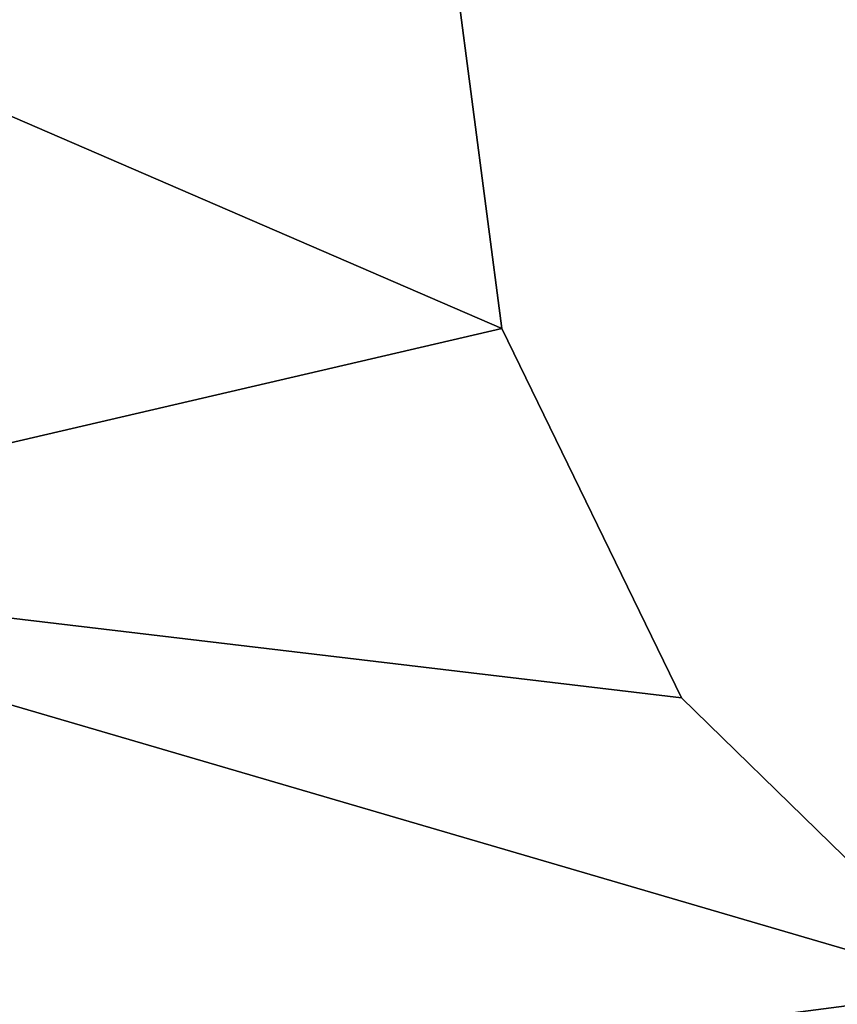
# Model space of a CAD drawing. Extents: x -5 to 2276, y 0 to 2500.
# Tile 9 of 106: x 770.65 to 774.61, y 401.11 to 405.88. Entities that reach past the tile are written whole.
import ezdxf

# ---------------------------------------------------------------- set-up
doc = ezdxf.new("R2010")
doc.units = 0
doc.header["$LTSCALE"] = 25.4
doc.layers.get('0').update_dxf_attribs({"linetype": 'CONTINUOUS'})
for name, color, linetype in [('IFCBUILDING', 32, 'CONTINUOUS'), ('IFCBUILDINGSTOREY', 34, 'CONTINUOUS'), ('IFCSITE', 32, 'CONTINUOUS'), ('IFCSLAB', 22, 'CONTINUOUS'), ('IFCWALL', 190, 'CONTINUOUS')]:
    doc.layers.add(name, color=color, linetype=linetype)

# ---------------------------------------------------------------- blocks, each defined once
blk = doc.blocks.new('GRUPUJ_1')
at = {"layer": 'IFCWALL'}
mesh = blk.add_polyface(dxfattribs=at)
corners = [(0, 0, 2300), (25, 25, 2300), (0, 2276.05, 2300), (175, 0, 2300), (25, 2251.05, 2300), (175, 25, 2300), (2500, 2151.05, 2300), (2475, 2251.05, 2300), (2475, 2151.05, 2300), (2500, 2276.05, 2300), (1245.07, 2251.05, 2300)]
mesh.append_faces([[corners[k] for k in face] for face in [(1, 3, 5), (6, 7, 8)]], dxfattribs={"vtx0": -1})
mesh.append_faces([[corners[k] for k in face] for face in [(0, 1, 2), (9, 7, 6)]], dxfattribs={"vtx0": -1, "vtx1": -1})
mesh.append_faces([[corners[k] for k in face] for face in [(1, 0, 3), (2, 1, 4), (4, 9, 2), (9, 4, 10), (9, 10, 7)]], dxfattribs={"vtx0": -1, "vtx2": -1})
mesh = blk.add_polyface(dxfattribs=at)
corners = [(2500, 0, 800), (175, 25, 800), (175, 0, 800), (2475, 25, 800), (2475, 2151.05, 800), (2500, 2151.05, 800)]
mesh.append_faces([[corners[k] for k in face] for face in [(0, 1, 2), (4, 0, 5)]], dxfattribs={"vtx0": -1})
mesh.append_faces([[corners[k] for k in face] for face in [(1, 0, 3), (3, 0, 4)]], dxfattribs={"vtx0": -1, "vtx1": -1})
blk = doc.blocks.new('GRUPUJ_7')
at = {"layer": 'IFCWALL'}
mesh = blk.add_polyface(dxfattribs=at)
corners = [(0, 0, 1500), (125, 100, 1500), (125, 2151.05, 1500), (150, 0, 1500), (150, 100, 1500), (2450, 2126.05, 1500), (2375, 2151.05, 1500), (2375, 2126.05, 1500), (0, 2226.05, 1500), (1220.07, 2226.05, 1500), (1220.07, 2151.05, 1500), (2450, 2226.05, 1500)]
mesh.append_faces([[corners[k] for k in face] for face in [(1, 3, 4), (5, 6, 7)]], dxfattribs={"vtx0": -1})
mesh.append_faces([[corners[k] for k in face] for face in [(8, 2, 9), (9, 6, 11), (11, 6, 5)]], dxfattribs={"vtx0": -1, "vtx1": -1})
mesh.append_faces([[corners[k] for k in face] for face in [(0, 1, 2), (1, 0, 3), (2, 8, 0), (9, 2, 10), (9, 10, 6)]], dxfattribs={"vtx0": -1, "vtx2": -1})
mesh = blk.add_polyface(dxfattribs=at)
corners = [(2450, 0), (150, 100), (150, 0), (2375, 100), (2375, 2126.05), (2450, 2126.05)]
mesh.append_faces([[corners[k] for k in face] for face in [(0, 1, 2), (4, 0, 5)]], dxfattribs={"vtx0": -1})
mesh.append_faces([[corners[k] for k in face] for face in [(1, 0, 3), (3, 0, 4)]], dxfattribs={"vtx0": -1, "vtx1": -1})
blk = doc.blocks.new('GRUPUJ_9')
at = {"layer": 'IFCWALL'}
mesh = blk.add_polyface(dxfattribs=at)
corners = [(0, 2051.05, 1500), (25, 2026.05, 1500), (1095.07, 2051.05, 1500), (0, 0, 1500), (25, 0, 1500), (2250, 2026.05, 1500), (2250, 2051.05, 1500)]
mesh.append_faces([[corners[k] for k in face] for face in [(1, 3, 4), (2, 5, 6)]], dxfattribs={"vtx0": -1})
mesh.append_faces([[corners[k] for k in face] for face in [(0, 1, 2)]], dxfattribs={"vtx0": -1, "vtx1": -1})
mesh.append_faces([[corners[k] for k in face] for face in [(1, 0, 3), (2, 1, 5)]], dxfattribs={"vtx0": -1, "vtx2": -1})
mesh = blk.add_polyface(dxfattribs=at)
corners = [(2250, 0), (25, 25), (25, 0), (2225, 25), (2225, 2026.05), (2250, 2026.05)]
mesh.append_faces([[corners[k] for k in face] for face in [(0, 1, 2), (4, 0, 5)]], dxfattribs={"vtx0": -1})
mesh.append_faces([[corners[k] for k in face] for face in [(1, 0, 3), (3, 0, 4)]], dxfattribs={"vtx0": -1, "vtx1": -1})
blk = doc.blocks.new('_CIANY')
at = {"layer": 'IFCWALL'}
for name, p in [('GRUPUJ_1', (0, 0)), ('GRUPUJ_7', (25, 25, 800)), ('GRUPUJ_9', (150, 125, 800))]:
    blk.add_blockref(name, p, dxfattribs=at)
mesh = blk.add_polyface(dxfattribs=at)
corners = [(0, 2276.05), (175, 2151.05), (175, 891.05), (1245.07, 2276.05), (175, 1251.05), (875, 2151.05), (1245.07, 2151.05), (1295.07, 2276.05), (1295.07, 2151.05), (2195.07, 2276.05), (1575, 2151.05), (2195.07, 2151.05), (2245.07, 2276.05), (2245.07, 2151.05), (2500, 2276.05), (2375, 2151.05), (2375, 651.05), (2375, 150), (0, 0), (175, 150), (2500, 0)]
mesh.append_faces([[corners[k] for k in face] for face in [(2, 1, 4)]], dxfattribs={"vtx0": -1})
mesh.append_faces([[corners[k] for k in face] for face in [(1, 3, 5), (5, 3, 6), (6, 7, 8), (8, 9, 10), (10, 9, 11), (11, 12, 13), (13, 14, 15), (15, 14, 16), (16, 14, 17), (18, 19, 20), (19, 0, 2), (20, 17, 14)]], dxfattribs={"vtx0": -1, "vtx1": -1})
mesh.append_faces([[corners[k] for k in face] for face in [(0, 1, 2)]], dxfattribs={"vtx0": -1, "vtx1": -1, "vtx2": -1})
mesh.append_faces([[corners[k] for k in face] for face in [(1, 0, 3), (6, 3, 7), (8, 7, 9), (11, 9, 12), (13, 12, 14), (19, 18, 0), (20, 19, 17)]], dxfattribs={"vtx0": -1, "vtx2": -1})
blk = doc.blocks.new('POD_OGA')
at = {"layer": 'IFCSLAB'}
mesh = blk.add_polyface(dxfattribs=at)
corners = [(1400, 2001.05), (1120.07, 1996.05), (1120.07, 2001.05), (0, 2001.05), (1400, 1101.05), (0, 1101.05), (1070.07, 1996.05), (1070.07, 2001.05)]
mesh.append_faces([[corners[k] for k in face] for face in [(0, 1, 2), (3, 4, 5), (6, 3, 7)]], dxfattribs={"vtx0": -1})
mesh.append_faces([[corners[k] for k in face] for face in [(4, 1, 0)]], dxfattribs={"vtx0": -1, "vtx1": -1})
mesh.append_faces([[corners[k] for k in face] for face in [(4, 3, 6)]], dxfattribs={"vtx0": -1, "vtx1": -1, "vtx2": -1})
mesh.append_faces([[corners[k] for k in face] for face in [(4, 6, 1)]], dxfattribs={"vtx0": -1, "vtx2": -1})
blk = doc.blocks.new('700-_MINIMALNA_D')
for p, q in [((157.479, 659.97), (157.479, 659.97, 2)), ((157.479, 659.97), (157.479, 659.97, 2)), ((151.492, 657.057), (151.492, 657.057, 2)), ((151.492, 657.057), (151.492, 657.057, 2))]:
    blk.add_line(p, q)
for points in [[(190.582, 574.796, 0), (191.762, 601.052, 0), (190.582, 627.211, 0), (188.96, 637.389, 0), (186.452, 645.699, 0), (182.949, 652.275, 0), (178.339, 657.057, 0), (172.402, 659.97, 0), (164.916, 660.941, 0), (157.479, 659.97, 0), (151.492, 657.057, 0), (146.784, 652.226, 0), (143.183, 645.502, 0), (140.7, 637.045, 0), (139.151, 626.621, 0), (138.069, 600.856, 0), (139.003, 575.189, 0)], [(190.582, 574.796, 2), (191.762, 601.052, 2), (190.582, 627.211, 2), (188.96, 637.389, 2), (186.452, 645.699, 2), (182.949, 652.275, 2), (178.339, 657.057, 2), (172.402, 659.97, 2), (164.916, 660.941, 2), (157.479, 659.97, 2), (151.492, 657.057, 2), (146.784, 652.226, 2), (143.183, 645.502, 2), (140.7, 637.045, 2), (139.151, 626.621, 2), (138.069, 600.856, 2), (139.003, 575.189, 2)], [(190.582, 574.796, 0), (191.762, 601.052, 0), (190.582, 627.211, 0), (188.96, 637.389, 0), (186.452, 645.699, 0), (182.949, 652.275, 0), (178.339, 657.057, 0), (172.402, 659.97, 0), (164.916, 660.941, 0), (157.479, 659.97, 0), (151.492, 657.057, 0), (146.784, 652.226, 0), (143.183, 645.502, 0), (140.7, 637.045, 0), (139.151, 626.621, 0), (138.069, 600.856, 0), (139.003, 575.189, 0)], [(190.582, 574.796, 2), (191.762, 601.052, 2), (190.582, 627.211, 2), (188.96, 637.389, 2), (186.452, 645.699, 2), (182.949, 652.275, 2), (178.339, 657.057, 2), (172.402, 659.97, 2), (164.916, 660.941, 2), (157.479, 659.97, 2), (151.492, 657.057, 2), (146.784, 652.226, 2), (143.183, 645.502, 2), (140.7, 637.045, 2), (139.151, 626.621, 2), (138.069, 600.856, 2), (139.003, 575.189, 2)], [(190.582, 574.796, 0), (191.762, 601.052, 0), (190.582, 627.211, 0), (188.96, 637.389, 0), (186.452, 645.699, 0), (182.949, 652.275, 0), (178.339, 657.057, 0), (172.402, 659.97, 0), (164.916, 660.941, 0), (157.479, 659.97, 0), (151.492, 657.057, 0), (146.784, 652.226, 0), (143.183, 645.502, 0), (140.7, 637.045, 0), (139.151, 626.621, 0), (138.069, 600.856, 0), (139.003, 575.189, 0)], [(190.582, 574.796, 2), (191.762, 601.052, 2), (190.582, 627.211, 2), (188.96, 637.389, 2), (186.452, 645.699, 2), (182.949, 652.275, 2), (178.339, 657.057, 2), (172.402, 659.97, 2), (164.916, 660.941, 2), (157.479, 659.97, 2), (151.492, 657.057, 2), (146.784, 652.226, 2), (143.183, 645.502, 2), (140.7, 637.045, 2), (139.151, 626.621, 2), (138.069, 600.856, 2), (139.003, 575.189, 2)], [(190.582, 574.796, 0), (191.762, 601.052, 0), (190.582, 627.211, 0), (188.96, 637.389, 0), (186.452, 645.699, 0), (182.949, 652.275, 0), (178.339, 657.057, 0), (172.402, 659.97, 0), (164.916, 660.941, 0), (157.479, 659.97, 0), (151.492, 657.057, 0), (146.784, 652.226, 0), (143.183, 645.502, 0), (140.7, 637.045, 0), (139.151, 626.621, 0), (138.069, 600.856, 0), (139.003, 575.189, 0)], [(190.582, 574.796, 2), (191.762, 601.052, 2), (190.582, 627.211, 2), (188.96, 637.389, 2), (186.452, 645.699, 2), (182.949, 652.275, 2), (178.339, 657.057, 2), (172.402, 659.97, 2), (164.916, 660.941, 2), (157.479, 659.97, 2), (151.492, 657.057, 2), (146.784, 652.226, 2), (143.183, 645.502, 2), (140.7, 637.045, 2), (139.151, 626.621, 2), (138.069, 600.856, 2), (139.003, 575.189, 2)], [(190.582, 574.796, 0), (191.762, 601.052, 0), (190.582, 627.211, 0), (188.96, 637.389, 0), (186.452, 645.699, 0), (182.949, 652.275, 0), (178.339, 657.057, 0), (172.402, 659.97, 0), (164.916, 660.941, 0), (157.479, 659.97, 0), (151.492, 657.057, 0), (146.784, 652.226, 0), (143.183, 645.502, 0), (140.7, 637.045, 0), (139.151, 626.621, 0), (138.069, 600.856, 0), (139.003, 575.189, 0)], [(190.582, 574.796, 2), (191.762, 601.052, 2), (190.582, 627.211, 2), (188.96, 637.389, 2), (186.452, 645.699, 2), (182.949, 652.275, 2), (178.339, 657.057, 2), (172.402, 659.97, 2), (164.916, 660.941, 2), (157.479, 659.97, 2), (151.492, 657.057, 2), (146.784, 652.226, 2), (143.183, 645.502, 2), (140.7, 637.045, 2), (139.151, 626.621, 2), (138.069, 600.856, 2), (139.003, 575.189, 2)], [(190.582, 574.796, 0), (191.762, 601.052, 0), (190.582, 627.211, 0), (188.96, 637.389, 0), (186.452, 645.699, 0), (182.949, 652.275, 0), (178.339, 657.057, 0), (172.402, 659.97, 0), (164.916, 660.941, 0), (157.479, 659.97, 0), (151.492, 657.057, 0), (146.784, 652.226, 0), (143.183, 645.502, 0), (140.7, 637.045, 0), (139.151, 626.621, 0), (138.069, 600.856, 0), (139.003, 575.189, 0)], [(190.582, 574.796, 2), (191.762, 601.052, 2), (190.582, 627.211, 2), (188.96, 637.389, 2), (186.452, 645.699, 2), (182.949, 652.275, 2), (178.339, 657.057, 2), (172.402, 659.97, 2), (164.916, 660.941, 2), (157.479, 659.97, 2), (151.492, 657.057, 2), (146.784, 652.226, 2), (143.183, 645.502, 2), (140.7, 637.045, 2), (139.151, 626.621, 2), (138.069, 600.856, 2), (139.003, 575.189, 2)], [(190.582, 574.796, 0), (191.762, 601.052, 0), (190.582, 627.211, 0), (188.96, 637.389, 0), (186.452, 645.699, 0), (182.949, 652.275, 0), (178.339, 657.057, 0), (172.402, 659.97, 0), (164.916, 660.941, 0), (157.479, 659.97, 0), (151.492, 657.057, 0), (146.784, 652.226, 0), (143.183, 645.502, 0), (140.7, 637.045, 0), (139.151, 626.621, 0), (138.069, 600.856, 0), (139.003, 575.189, 0)], [(190.582, 574.796, 2), (191.762, 601.052, 2), (190.582, 627.211, 2), (188.96, 637.389, 2), (186.452, 645.699, 2), (182.949, 652.275, 2), (178.339, 657.057, 2), (172.402, 659.97, 2), (164.916, 660.941, 2), (157.479, 659.97, 2), (151.492, 657.057, 2), (146.784, 652.226, 2), (143.183, 645.502, 2), (140.7, 637.045, 2), (139.151, 626.621, 2), (138.069, 600.856, 2), (139.003, 575.189, 2)], [(190.582, 574.796, 0), (191.762, 601.052, 0), (190.582, 627.211, 0), (188.96, 637.389, 0), (186.452, 645.699, 0), (182.949, 652.275, 0), (178.339, 657.057, 0), (172.402, 659.97, 0), (164.916, 660.941, 0), (157.479, 659.97, 0), (151.492, 657.057, 0), (146.784, 652.226, 0), (143.183, 645.502, 0), (140.7, 637.045, 0), (139.151, 626.621, 0), (138.069, 600.856, 0), (139.003, 575.189, 0)], [(190.582, 574.796, 2), (191.762, 601.052, 2), (190.582, 627.211, 2), (188.96, 637.389, 2), (186.452, 645.699, 2), (182.949, 652.275, 2), (178.339, 657.057, 2), (172.402, 659.97, 2), (164.916, 660.941, 2), (157.479, 659.97, 2), (151.492, 657.057, 2), (146.784, 652.226, 2), (143.183, 645.502, 2), (140.7, 637.045, 2), (139.151, 626.621, 2), (138.069, 600.856, 2), (139.003, 575.189, 2)], [(190.582, 574.796, 0), (191.762, 601.052, 0), (190.582, 627.211, 0), (188.96, 637.389, 0), (186.452, 645.699, 0), (182.949, 652.275, 0), (178.339, 657.057, 0), (172.402, 659.97, 0), (164.916, 660.941, 0), (157.479, 659.97, 0), (151.492, 657.057, 0), (146.784, 652.226, 0), (143.183, 645.502, 0), (140.7, 637.045, 0), (139.151, 626.621, 0), (138.069, 600.856, 0), (139.003, 575.189, 0)], [(190.582, 574.796, 2), (191.762, 601.052, 2), (190.582, 627.211, 2), (188.96, 637.389, 2), (186.452, 645.699, 2), (182.949, 652.275, 2), (178.339, 657.057, 2), (172.402, 659.97, 2), (164.916, 660.941, 2), (157.479, 659.97, 2), (151.492, 657.057, 2), (146.784, 652.226, 2), (143.183, 645.502, 2), (140.7, 637.045, 2), (139.151, 626.621, 2), (138.069, 600.856, 2), (139.003, 575.189, 2)], [(190.582, 574.796, 0), (191.762, 601.052, 0), (190.582, 627.211, 0), (188.96, 637.389, 0), (186.452, 645.699, 0), (182.949, 652.275, 0), (178.339, 657.057, 0), (172.402, 659.97, 0), (164.916, 660.941, 0), (157.479, 659.97, 0), (151.492, 657.057, 0), (146.784, 652.226, 0), (143.183, 645.502, 0), (140.7, 637.045, 0), (139.151, 626.621, 0), (138.069, 600.856, 0), (139.003, 575.189, 0)], [(190.582, 574.796, 2), (191.762, 601.052, 2), (190.582, 627.211, 2), (188.96, 637.389, 2), (186.452, 645.699, 2), (182.949, 652.275, 2), (178.339, 657.057, 2), (172.402, 659.97, 2), (164.916, 660.941, 2), (157.479, 659.97, 2), (151.492, 657.057, 2), (146.784, 652.226, 2), (143.183, 645.502, 2), (140.7, 637.045, 2), (139.151, 626.621, 2), (138.069, 600.856, 2), (139.003, 575.189, 2)], [(190.582, 574.796, 0), (191.762, 601.052, 0), (190.582, 627.211, 0), (188.96, 637.389, 0), (186.452, 645.699, 0), (182.949, 652.275, 0), (178.339, 657.057, 0), (172.402, 659.97, 0), (164.916, 660.941, 0), (157.479, 659.97, 0), (151.492, 657.057, 0), (146.784, 652.226, 0), (143.183, 645.502, 0), (140.7, 637.045, 0), (139.151, 626.621, 0), (138.069, 600.856, 0), (139.003, 575.189, 0)], [(190.582, 574.796, 2), (191.762, 601.052, 2), (190.582, 627.211, 2), (188.96, 637.389, 2), (186.452, 645.699, 2), (182.949, 652.275, 2), (178.339, 657.057, 2), (172.402, 659.97, 2), (164.916, 660.941, 2), (157.479, 659.97, 2), (151.492, 657.057, 2), (146.784, 652.226, 2), (143.183, 645.502, 2), (140.7, 637.045, 2), (139.151, 626.621, 2), (138.069, 600.856, 2), (139.003, 575.189, 2)], [(190.582, 574.796, 0), (191.762, 601.052, 0), (190.582, 627.211, 0), (188.96, 637.389, 0), (186.452, 645.699, 0), (182.949, 652.275, 0), (178.339, 657.057, 0), (172.402, 659.97, 0), (164.916, 660.941, 0), (157.479, 659.97, 0), (151.492, 657.057, 0), (146.784, 652.226, 0), (143.183, 645.502, 0), (140.7, 637.045, 0), (139.151, 626.621, 0), (138.069, 600.856, 0), (139.003, 575.189, 0)], [(190.582, 574.796, 2), (191.762, 601.052, 2), (190.582, 627.211, 2), (188.96, 637.389, 2), (186.452, 645.699, 2), (182.949, 652.275, 2), (178.339, 657.057, 2), (172.402, 659.97, 2), (164.916, 660.941, 2), (157.479, 659.97, 2), (151.492, 657.057, 2), (146.784, 652.226, 2), (143.183, 645.502, 2), (140.7, 637.045, 2), (139.151, 626.621, 2), (138.069, 600.856, 2), (139.003, 575.189, 2)], [(190.582, 574.796, 0), (191.762, 601.052, 0), (190.582, 627.211, 0), (188.96, 637.389, 0), (186.452, 645.699, 0), (182.949, 652.275, 0), (178.339, 657.057, 0), (172.402, 659.97, 0), (164.916, 660.941, 0), (157.479, 659.97, 0), (151.492, 657.057, 0), (146.784, 652.226, 0), (143.183, 645.502, 0), (140.7, 637.045, 0), (139.151, 626.621, 0), (138.069, 600.856, 0), (139.003, 575.189, 0)], [(190.582, 574.796, 2), (191.762, 601.052, 2), (190.582, 627.211, 2), (188.96, 637.389, 2), (186.452, 645.699, 2), (182.949, 652.275, 2), (178.339, 657.057, 2), (172.402, 659.97, 2), (164.916, 660.941, 2), (157.479, 659.97, 2), (151.492, 657.057, 2), (146.784, 652.226, 2), (143.183, 645.502, 2), (140.7, 637.045, 2), (139.151, 626.621, 2), (138.069, 600.856, 2), (139.003, 575.189, 2)], [(190.582, 574.796, 0), (191.762, 601.052, 0), (190.582, 627.211, 0), (188.96, 637.389, 0), (186.452, 645.699, 0), (182.949, 652.275, 0), (178.339, 657.057, 0), (172.402, 659.97, 0), (164.916, 660.941, 0), (157.479, 659.97, 0), (151.492, 657.057, 0), (146.784, 652.226, 0), (143.183, 645.502, 0), (140.7, 637.045, 0), (139.151, 626.621, 0), (138.069, 600.856, 0), (139.003, 575.189, 0)], [(190.582, 574.796, 2), (191.762, 601.052, 2), (190.582, 627.211, 2), (188.96, 637.389, 2), (186.452, 645.699, 2), (182.949, 652.275, 2), (178.339, 657.057, 2), (172.402, 659.97, 2), (164.916, 660.941, 2), (157.479, 659.97, 2), (151.492, 657.057, 2), (146.784, 652.226, 2), (143.183, 645.502, 2), (140.7, 637.045, 2), (139.151, 626.621, 2), (138.069, 600.856, 2), (139.003, 575.189, 2)], [(190.582, 574.796, 0), (191.762, 601.052, 0), (190.582, 627.211, 0), (188.96, 637.389, 0), (186.452, 645.699, 0), (182.949, 652.275, 0), (178.339, 657.057, 0), (172.402, 659.97, 0), (164.916, 660.941, 0), (157.479, 659.97, 0), (151.492, 657.057, 0), (146.784, 652.226, 0), (143.183, 645.502, 0), (140.7, 637.045, 0), (139.151, 626.621, 0), (138.069, 600.856, 0), (139.003, 575.189, 0)], [(190.582, 574.796, 2), (191.762, 601.052, 2), (190.582, 627.211, 2), (188.96, 637.389, 2), (186.452, 645.699, 2), (182.949, 652.275, 2), (178.339, 657.057, 2), (172.402, 659.97, 2), (164.916, 660.941, 2), (157.479, 659.97, 2), (151.492, 657.057, 2), (146.784, 652.226, 2), (143.183, 645.502, 2), (140.7, 637.045, 2), (139.151, 626.621, 2), (138.069, 600.856, 2), (139.003, 575.189, 2)], [(190.582, 574.796, 0), (191.762, 601.052, 0), (190.582, 627.211, 0), (188.96, 637.389, 0), (186.452, 645.699, 0), (182.949, 652.275, 0), (178.339, 657.057, 0), (172.402, 659.97, 0), (164.916, 660.941, 0), (157.479, 659.97, 0), (151.492, 657.057, 0), (146.784, 652.226, 0), (143.183, 645.502, 0), (140.7, 637.045, 0), (139.151, 626.621, 0), (138.069, 600.856, 0), (139.003, 575.189, 0)], [(190.582, 574.796, 2), (191.762, 601.052, 2), (190.582, 627.211, 2), (188.96, 637.389, 2), (186.452, 645.699, 2), (182.949, 652.275, 2), (178.339, 657.057, 2), (172.402, 659.97, 2), (164.916, 660.941, 2), (157.479, 659.97, 2), (151.492, 657.057, 2), (146.784, 652.226, 2), (143.183, 645.502, 2), (140.7, 637.045, 2), (139.151, 626.621, 2), (138.069, 600.856, 2), (139.003, 575.189, 2)], [(190.582, 574.796, 0), (191.762, 601.052, 0), (190.582, 627.211, 0), (188.96, 637.389, 0), (186.452, 645.699, 0), (182.949, 652.275, 0), (178.339, 657.057, 0), (172.402, 659.97, 0), (164.916, 660.941, 0), (157.479, 659.97, 0), (151.492, 657.057, 0), (146.784, 652.226, 0), (143.183, 645.502, 0), (140.7, 637.045, 0), (139.151, 626.621, 0), (138.069, 600.856, 0), (139.003, 575.189, 0)], [(190.582, 574.796, 2), (191.762, 601.052, 2), (190.582, 627.211, 2), (188.96, 637.389, 2), (186.452, 645.699, 2), (182.949, 652.275, 2), (178.339, 657.057, 2), (172.402, 659.97, 2), (164.916, 660.941, 2), (157.479, 659.97, 2), (151.492, 657.057, 2), (146.784, 652.226, 2), (143.183, 645.502, 2), (140.7, 637.045, 2), (139.151, 626.621, 2), (138.069, 600.856, 2), (139.003, 575.189, 2)], [(190.582, 574.796, 0), (191.762, 601.052, 0), (190.582, 627.211, 0), (188.96, 637.389, 0), (186.452, 645.699, 0), (182.949, 652.275, 0), (178.339, 657.057, 0), (172.402, 659.97, 0), (164.916, 660.941, 0), (157.479, 659.97, 0), (151.492, 657.057, 0), (146.784, 652.226, 0), (143.183, 645.502, 0), (140.7, 637.045, 0), (139.151, 626.621, 0), (138.069, 600.856, 0), (139.003, 575.189, 0)], [(190.582, 574.796, 2), (191.762, 601.052, 2), (190.582, 627.211, 2), (188.96, 637.389, 2), (186.452, 645.699, 2), (182.949, 652.275, 2), (178.339, 657.057, 2), (172.402, 659.97, 2), (164.916, 660.941, 2), (157.479, 659.97, 2), (151.492, 657.057, 2), (146.784, 652.226, 2), (143.183, 645.502, 2), (140.7, 637.045, 2), (139.151, 626.621, 2), (138.069, 600.856, 2), (139.003, 575.189, 2)], [(190.582, 574.796, 0), (191.762, 601.052, 0), (190.582, 627.211, 0), (188.96, 637.389, 0), (186.452, 645.699, 0), (182.949, 652.275, 0), (178.339, 657.057, 0), (172.402, 659.97, 0), (164.916, 660.941, 0), (157.479, 659.97, 0), (151.492, 657.057, 0), (146.784, 652.226, 0), (143.183, 645.502, 0), (140.7, 637.045, 0), (139.151, 626.621, 0), (138.069, 600.856, 0), (139.003, 575.189, 0)], [(190.582, 574.796, 2), (191.762, 601.052, 2), (190.582, 627.211, 2), (188.96, 637.389, 2), (186.452, 645.699, 2), (182.949, 652.275, 2), (178.339, 657.057, 2), (172.402, 659.97, 2), (164.916, 660.941, 2), (157.479, 659.97, 2), (151.492, 657.057, 2), (146.784, 652.226, 2), (143.183, 645.502, 2), (140.7, 637.045, 2), (139.151, 626.621, 2), (138.069, 600.856, 2), (139.003, 575.189, 2)], [(190.582, 574.796, 0), (191.762, 601.052, 0), (190.582, 627.211, 0), (188.96, 637.389, 0), (186.452, 645.699, 0), (182.949, 652.275, 0), (178.339, 657.057, 0), (172.402, 659.97, 0), (164.916, 660.941, 0), (157.479, 659.97, 0), (151.492, 657.057, 0), (146.784, 652.226, 0), (143.183, 645.502, 0), (140.7, 637.045, 0), (139.151, 626.621, 0), (138.069, 600.856, 0), (139.003, 575.189, 0)], [(190.582, 574.796, 2), (191.762, 601.052, 2), (190.582, 627.211, 2), (188.96, 637.389, 2), (186.452, 645.699, 2), (182.949, 652.275, 2), (178.339, 657.057, 2), (172.402, 659.97, 2), (164.916, 660.941, 2), (157.479, 659.97, 2), (151.492, 657.057, 2), (146.784, 652.226, 2), (143.183, 645.502, 2), (140.7, 637.045, 2), (139.151, 626.621, 2), (138.069, 600.856, 2), (139.003, 575.189, 2)], [(190.582, 574.796, 0), (191.762, 601.052, 0), (190.582, 627.211, 0), (188.96, 637.389, 0), (186.452, 645.699, 0), (182.949, 652.275, 0), (178.339, 657.057, 0), (172.402, 659.97, 0), (164.916, 660.941, 0), (157.479, 659.97, 0), (151.492, 657.057, 0), (146.784, 652.226, 0), (143.183, 645.502, 0), (140.7, 637.045, 0), (139.151, 626.621, 0), (138.069, 600.856, 0), (139.003, 575.189, 0)], [(190.582, 574.796, 2), (191.762, 601.052, 2), (190.582, 627.211, 2), (188.96, 637.389, 2), (186.452, 645.699, 2), (182.949, 652.275, 2), (178.339, 657.057, 2), (172.402, 659.97, 2), (164.916, 660.941, 2), (157.479, 659.97, 2), (151.492, 657.057, 2), (146.784, 652.226, 2), (143.183, 645.502, 2), (140.7, 637.045, 2), (139.151, 626.621, 2), (138.069, 600.856, 2), (139.003, 575.189, 2)], [(190.582, 574.796, 0), (191.762, 601.052, 0), (190.582, 627.211, 0), (188.96, 637.389, 0), (186.452, 645.699, 0), (182.949, 652.275, 0), (178.339, 657.057, 0), (172.402, 659.97, 0), (164.916, 660.941, 0), (157.479, 659.97, 0), (151.492, 657.057, 0), (146.784, 652.226, 0), (143.183, 645.502, 0), (140.7, 637.045, 0), (139.151, 626.621, 0), (138.069, 600.856, 0), (139.003, 575.189, 0)], [(190.582, 574.796, 2), (191.762, 601.052, 2), (190.582, 627.211, 2), (188.96, 637.389, 2), (186.452, 645.699, 2), (182.949, 652.275, 2), (178.339, 657.057, 2), (172.402, 659.97, 2), (164.916, 660.941, 2), (157.479, 659.97, 2), (151.492, 657.057, 2), (146.784, 652.226, 2), (143.183, 645.502, 2), (140.7, 637.045, 2), (139.151, 626.621, 2), (138.069, 600.856, 2), (139.003, 575.189, 2)], [(190.582, 574.796, 0), (191.762, 601.052, 0), (190.582, 627.211, 0), (188.96, 637.389, 0), (186.452, 645.699, 0), (182.949, 652.275, 0), (178.339, 657.057, 0), (172.402, 659.97, 0), (164.916, 660.941, 0), (157.479, 659.97, 0), (151.492, 657.057, 0), (146.784, 652.226, 0), (143.183, 645.502, 0), (140.7, 637.045, 0), (139.151, 626.621, 0), (138.069, 600.856, 0), (139.003, 575.189, 0)], [(190.582, 574.796, 2), (191.762, 601.052, 2), (190.582, 627.211, 2), (188.96, 637.389, 2), (186.452, 645.699, 2), (182.949, 652.275, 2), (178.339, 657.057, 2), (172.402, 659.97, 2), (164.916, 660.941, 2), (157.479, 659.97, 2), (151.492, 657.057, 2), (146.784, 652.226, 2), (143.183, 645.502, 2), (140.7, 637.045, 2), (139.151, 626.621, 2), (138.069, 600.856, 2), (139.003, 575.189, 2)], [(190.582, 574.796, 0), (191.762, 601.052, 0), (190.582, 627.211, 0), (188.96, 637.389, 0), (186.452, 645.699, 0), (182.949, 652.275, 0), (178.339, 657.057, 0), (172.402, 659.97, 0), (164.916, 660.941, 0), (157.479, 659.97, 0), (151.492, 657.057, 0), (146.784, 652.226, 0), (143.183, 645.502, 0), (140.7, 637.045, 0), (139.151, 626.621, 0), (138.069, 600.856, 0), (139.003, 575.189, 0)], [(190.582, 574.796, 2), (191.762, 601.052, 2), (190.582, 627.211, 2), (188.96, 637.389, 2), (186.452, 645.699, 2), (182.949, 652.275, 2), (178.339, 657.057, 2), (172.402, 659.97, 2), (164.916, 660.941, 2), (157.479, 659.97, 2), (151.492, 657.057, 2), (146.784, 652.226, 2), (143.183, 645.502, 2), (140.7, 637.045, 2), (139.151, 626.621, 2), (138.069, 600.856, 2), (139.003, 575.189, 2)], [(190.582, 574.796, 0), (191.762, 601.052, 0), (190.582, 627.211, 0), (188.96, 637.389, 0), (186.452, 645.699, 0), (182.949, 652.275, 0), (178.339, 657.057, 0), (172.402, 659.97, 0), (164.916, 660.941, 0), (157.479, 659.97, 0), (151.492, 657.057, 0), (146.784, 652.226, 0), (143.183, 645.502, 0), (140.7, 637.045, 0), (139.151, 626.621, 0), (138.069, 600.856, 0), (139.003, 575.189, 0)], [(190.582, 574.796, 2), (191.762, 601.052, 2), (190.582, 627.211, 2), (188.96, 637.389, 2), (186.452, 645.699, 2), (182.949, 652.275, 2), (178.339, 657.057, 2), (172.402, 659.97, 2), (164.916, 660.941, 2), (157.479, 659.97, 2), (151.492, 657.057, 2), (146.784, 652.226, 2), (143.183, 645.502, 2), (140.7, 637.045, 2), (139.151, 626.621, 2), (138.069, 600.856, 2), (139.003, 575.189, 2)], [(190.582, 574.796, 0), (191.762, 601.052, 0), (190.582, 627.211, 0), (188.96, 637.389, 0), (186.452, 645.699, 0), (182.949, 652.275, 0), (178.339, 657.057, 0), (172.402, 659.97, 0), (164.916, 660.941, 0), (157.479, 659.97, 0), (151.492, 657.057, 0), (146.784, 652.226, 0), (143.183, 645.502, 0), (140.7, 637.045, 0), (139.151, 626.621, 0), (138.069, 600.856, 0), (139.003, 575.189, 0)], [(190.582, 574.796, 2), (191.762, 601.052, 2), (190.582, 627.211, 2), (188.96, 637.389, 2), (186.452, 645.699, 2), (182.949, 652.275, 2), (178.339, 657.057, 2), (172.402, 659.97, 2), (164.916, 660.941, 2), (157.479, 659.97, 2), (151.492, 657.057, 2), (146.784, 652.226, 2), (143.183, 645.502, 2), (140.7, 637.045, 2), (139.151, 626.621, 2), (138.069, 600.856, 2), (139.003, 575.189, 2)], [(190.582, 574.796, 0), (191.762, 601.052, 0), (190.582, 627.211, 0), (188.96, 637.389, 0), (186.452, 645.699, 0), (182.949, 652.275, 0), (178.339, 657.057, 0), (172.402, 659.97, 0), (164.916, 660.941, 0), (157.479, 659.97, 0), (151.492, 657.057, 0), (146.784, 652.226, 0), (143.183, 645.502, 0), (140.7, 637.045, 0), (139.151, 626.621, 0), (138.069, 600.856, 0), (139.003, 575.189, 0)], [(190.582, 574.796, 2), (191.762, 601.052, 2), (190.582, 627.211, 2), (188.96, 637.389, 2), (186.452, 645.699, 2), (182.949, 652.275, 2), (178.339, 657.057, 2), (172.402, 659.97, 2), (164.916, 660.941, 2), (157.479, 659.97, 2), (151.492, 657.057, 2), (146.784, 652.226, 2), (143.183, 645.502, 2), (140.7, 637.045, 2), (139.151, 626.621, 2), (138.069, 600.856, 2), (139.003, 575.189, 2)], [(190.582, 574.796, 0), (191.762, 601.052, 0), (190.582, 627.211, 0), (188.96, 637.389, 0), (186.452, 645.699, 0), (182.949, 652.275, 0), (178.339, 657.057, 0), (172.402, 659.97, 0), (164.916, 660.941, 0), (157.479, 659.97, 0), (151.492, 657.057, 0), (146.784, 652.226, 0), (143.183, 645.502, 0), (140.7, 637.045, 0), (139.151, 626.621, 0), (138.069, 600.856, 0), (139.003, 575.189, 0)], [(190.582, 574.796, 2), (191.762, 601.052, 2), (190.582, 627.211, 2), (188.96, 637.389, 2), (186.452, 645.699, 2), (182.949, 652.275, 2), (178.339, 657.057, 2), (172.402, 659.97, 2), (164.916, 660.941, 2), (157.479, 659.97, 2), (151.492, 657.057, 2), (146.784, 652.226, 2), (143.183, 645.502, 2), (140.7, 637.045, 2), (139.151, 626.621, 2), (138.069, 600.856, 2), (139.003, 575.189, 2)], [(190.582, 574.796, 0), (191.762, 601.052, 0), (190.582, 627.211, 0), (188.96, 637.389, 0), (186.452, 645.699, 0), (182.949, 652.275, 0), (178.339, 657.057, 0), (172.402, 659.97, 0), (164.916, 660.941, 0), (157.479, 659.97, 0), (151.492, 657.057, 0), (146.784, 652.226, 0), (143.183, 645.502, 0), (140.7, 637.045, 0), (139.151, 626.621, 0), (138.069, 600.856, 0), (139.003, 575.189, 0)], [(190.582, 574.796, 2), (191.762, 601.052, 2), (190.582, 627.211, 2), (188.96, 637.389, 2), (186.452, 645.699, 2), (182.949, 652.275, 2), (178.339, 657.057, 2), (172.402, 659.97, 2), (164.916, 660.941, 2), (157.479, 659.97, 2), (151.492, 657.057, 2), (146.784, 652.226, 2), (143.183, 645.502, 2), (140.7, 637.045, 2), (139.151, 626.621, 2), (138.069, 600.856, 2), (139.003, 575.189, 2)]]:
    blk.add_polyline3d(points)
mesh = blk.add_polyface()
corners = [(136.068, 666.851), (139.151, 626.621), (138.069, 600.856), (144.129, 672.582), (140.7, 637.045), (143.183, 645.502), (146.784, 652.226), (153.745, 676.021), (151.492, 657.057), (157.479, 659.97), (164.916, 677.167), (164.916, 660.941), (176.206, 675.981), (172.402, 659.97), (178.339, 657.057), (185.887, 672.422), (182.949, 652.275), (186.452, 645.699), (193.957, 666.491), (188.96, 637.389), (190.582, 627.211), (191.762, 601.052), (193.763, 535.113), (200.269, 543.179), (200.416, 658.188), (205.281, 553.711), (205.364, 647.499), (208.861, 566.867), (208.898, 634.414), (211.009, 582.647), (211.019, 618.932), (211.725, 601.052), (118.822, 619.34), (118.813, 582.816), (118.106, 600.856), (120.933, 567.248), (120.97, 635.164), (124.467, 554.15), (124.55, 648.326), (129.415, 543.524), (129.563, 658.827), (135.875, 535.306), (139.003, 575.189), (143.945, 529.436), (140.491, 565.404), (143.084, 556.701), (146.538, 550.002), (153.625, 525.915), (151.197, 545.048), (157.258, 541.987), (164.916, 524.741), (164.916, 540.967), (172.353, 541.938), (176.086, 525.893), (178.339, 544.851), (185.702, 529.35), (183.023, 549.682), (186.55, 556.406), (188.984, 564.642), (190.582, 574.796)]
mesh.append_faces([[corners[k] for k in face] for face in [(29, 30, 31), (32, 33, 34)]], dxfattribs={"vtx0": -1})
mesh.append_faces([[corners[k] for k in face] for face in [(1, 3, 4), (4, 3, 5), (5, 3, 6), (6, 7, 8), (8, 7, 9), (9, 10, 11), (11, 12, 13), (13, 12, 14), (14, 15, 16), (16, 15, 17), (17, 18, 19), (19, 18, 20), (20, 18, 21), (22, 18, 23), (23, 24, 25), (25, 26, 27), (27, 28, 29), (33, 32, 35), (35, 36, 37), (37, 38, 39), (39, 40, 41), (41, 42, 43), (43, 46, 47), (47, 49, 50), (50, 52, 53), (53, 54, 55), (55, 57, 22)]], dxfattribs={"vtx0": -1, "vtx1": -1})
mesh.append_faces([[corners[k] for k in face] for face in [(21, 18, 22), (41, 0, 2)]], dxfattribs={"vtx0": -1, "vtx1": -1, "vtx2": -1})
mesh.append_faces([[corners[k] for k in face] for face in [(0, 1, 2), (1, 0, 3), (6, 3, 7), (9, 7, 10), (11, 10, 12), (14, 12, 15), (17, 15, 18), (23, 18, 24), (25, 24, 26), (27, 26, 28), (29, 28, 30), (35, 32, 36), (37, 36, 38), (39, 38, 40), (41, 40, 0), (41, 2, 42), (43, 42, 44), (43, 44, 45), (43, 45, 46), (47, 46, 48), (47, 48, 49), (50, 49, 51), (50, 51, 52), (53, 52, 54), (55, 54, 56), (55, 56, 57), (22, 57, 58), (22, 58, 59), (22, 59, 21)]], dxfattribs={"vtx0": -1, "vtx2": -1})
mesh = blk.add_polyface()
corners = [(118.813, 582.816, 2), (118.822, 619.34, 2), (118.106, 600.856, 2), (120.933, 567.248, 2), (120.97, 635.164, 2), (124.467, 554.15, 2), (124.55, 648.326, 2), (129.415, 543.524, 2), (129.563, 658.827, 2), (135.875, 535.306, 2), (136.068, 666.851, 2), (138.069, 600.856, 2), (139.003, 575.189, 2), (143.945, 529.436, 2), (140.491, 565.404, 2), (143.084, 556.701, 2), (146.538, 550.002, 2), (153.625, 525.915, 2), (151.197, 545.048, 2), (157.258, 541.987, 2), (164.916, 524.741, 2), (164.916, 540.967, 2), (176.086, 525.893, 2), (172.353, 541.938, 2), (178.339, 544.851, 2), (185.702, 529.35, 2), (183.023, 549.682, 2), (186.55, 556.406, 2), (193.763, 535.113, 2), (188.984, 564.642, 2), (190.582, 574.796, 2), (191.762, 601.052, 2), (139.151, 626.621, 2), (144.129, 672.582, 2), (140.7, 637.045, 2), (143.183, 645.502, 2), (146.784, 652.226, 2), (153.745, 676.021, 2), (151.492, 657.057, 2), (157.479, 659.97, 2), (164.916, 677.167, 2), (164.916, 660.941, 2), (172.402, 659.97, 2), (176.206, 675.981, 2), (178.339, 657.057, 2), (185.887, 672.422, 2), (182.949, 652.275, 2), (186.452, 645.699, 2), (193.957, 666.491, 2), (188.96, 637.389, 2), (190.582, 627.211, 2), (200.269, 543.179, 2), (200.416, 658.188, 2), (205.281, 553.711, 2), (205.364, 647.499, 2), (208.861, 566.867, 2), (208.898, 634.414, 2), (211.009, 582.647, 2), (211.019, 618.932, 2), (211.725, 601.052, 2)]
mesh.append_faces([[corners[k] for k in face] for face in [(0, 1, 2), (58, 57, 59)]], dxfattribs={"vtx0": -1})
mesh.append_faces([[corners[k] for k in face] for face in [(1, 3, 4), (4, 5, 6), (6, 7, 8), (8, 9, 10), (11, 9, 12), (12, 13, 14), (14, 13, 15), (15, 13, 16), (16, 17, 18), (18, 17, 19), (19, 20, 21), (21, 22, 23), (23, 22, 24), (24, 25, 26), (26, 25, 27), (27, 28, 29), (29, 28, 30), (30, 28, 31), (10, 32, 33), (32, 10, 11), (33, 36, 37), (37, 39, 40), (40, 42, 43), (43, 44, 45), (45, 47, 48), (48, 51, 52), (52, 53, 54), (54, 55, 56), (56, 57, 58)]], dxfattribs={"vtx0": -1, "vtx1": -1})
mesh.append_faces([[corners[k] for k in face] for face in [(10, 9, 11), (48, 31, 28)]], dxfattribs={"vtx0": -1, "vtx1": -1, "vtx2": -1})
mesh.append_faces([[corners[k] for k in face] for face in [(1, 0, 3), (4, 3, 5), (6, 5, 7), (8, 7, 9), (12, 9, 13), (16, 13, 17), (19, 17, 20), (21, 20, 22), (24, 22, 25), (27, 25, 28), (33, 32, 34), (33, 34, 35), (33, 35, 36), (37, 36, 38), (37, 38, 39), (40, 39, 41), (40, 41, 42), (43, 42, 44), (45, 44, 46), (45, 46, 47), (48, 47, 49), (48, 49, 50), (48, 50, 31), (48, 28, 51), (52, 51, 53), (54, 53, 55), (56, 55, 57)]], dxfattribs={"vtx0": -1, "vtx2": -1})
mesh = blk.add_polyface()
corners = [(164.916, 660.941, 2), (157.479, 659.97), (164.916, 660.941), (157.479, 659.97, 2)]
mesh.append_faces([[corners[k] for k in face] for face in [(0, 1, 2), (1, 0, 3)]], dxfattribs={"vtx0": -1})
mesh = blk.add_polyface()
corners = [(157.479, 659.97, 2), (151.492, 657.057), (157.479, 659.97), (151.492, 657.057, 2)]
mesh.append_faces([[corners[k] for k in face] for face in [(0, 1, 2), (1, 0, 3)]], dxfattribs={"vtx0": -1})
mesh = blk.add_polyface()
corners = [(151.492, 657.057), (146.784, 652.226, 2), (146.784, 652.226), (151.492, 657.057, 2)]
mesh.append_faces([[corners[k] for k in face] for face in [(0, 1, 2), (1, 0, 3)]], dxfattribs={"vtx0": -1})
blk = doc.blocks.new('PRZESTRZE__MANEWROWA_LICZO')
at = {"xscale": 0.2991999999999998, "yscale": 0.2991999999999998, "zscale": 0.2991999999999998, "rotation": 360}
blk.add_blockref('700-_MINIMALNA_D', (182.2677, 54.5505, 1.7), dxfattribs=at)
at = {"layer": 'IFCSLAB'}
mesh = blk.add_polyface(dxfattribs=at)
corners = [(700, 450, 1.7), (0, 900, 1.7), (0, 0, 1.7)]
mesh.append_faces([[corners[k] for k in face] for face in [(0, 1, 2)]])
mesh = blk.add_polyface(dxfattribs=at)
corners = [(1400, 900), (1120.07, 895), (1120.07, 900), (0, 900), (1400, 0), (0, 0), (1070.07, 895), (1070.07, 900)]
mesh.append_faces([[corners[k] for k in face] for face in [(0, 1, 2), (3, 4, 5), (6, 3, 7)]], dxfattribs={"vtx0": -1})
mesh.append_faces([[corners[k] for k in face] for face in [(4, 1, 0)]], dxfattribs={"vtx0": -1, "vtx1": -1})
mesh.append_faces([[corners[k] for k in face] for face in [(4, 3, 6)]], dxfattribs={"vtx0": -1, "vtx1": -1, "vtx2": -1})
mesh.append_faces([[corners[k] for k in face] for face in [(4, 6, 1)]], dxfattribs={"vtx0": -1, "vtx2": -1})
mesh = blk.add_polyface(dxfattribs=at)
corners = [(700, 450, 1.2), (0, 0, 1), (700, 450, 1), (0, 0, 1.7), (700, 450, 1.7)]
mesh.append_faces([[corners[k] for k in face] for face in [(0, 1, 2), (3, 0, 4)]], dxfattribs={"vtx0": -1})
mesh.append_faces([[corners[k] for k in face] for face in [(1, 0, 3)]], dxfattribs={"vtx0": -1, "vtx1": -1})
mesh = blk.add_polyface(dxfattribs=at)
corners = [(700, 0, 1), (700, 150, 1), (0, 0, 1), (700, 450, 1)]
mesh.append_faces([[corners[k] for k in face] for face in [(0, 1, 2), (3, 2, 1)]], dxfattribs={"vtx1": -1})
blk = doc.blocks.new('DEFAULT_BUILDING_STOREY')
at = {"layer": 'IFCSLAB'}
for name, p in [('PRZESTRZE__MANEWROWA_LICZO', (175, 1251.05, 1.7)), ('POD_OGA', (175, 150))]:
    blk.add_blockref(name, p, dxfattribs=at)
at = {"layer": 'IFCWALL'}
blk.add_blockref('_CIANY', (0, 0), dxfattribs=at)
blk = doc.blocks.new('DEFAULT_BUILDING')
at = {"layer": 'IFCBUILDINGSTOREY'}
blk.add_blockref('DEFAULT_BUILDING_STOREY', (0, 0), dxfattribs=at)
blk = doc.blocks.new('DEFAULT_SITE')
at = {"layer": 'IFCBUILDING', "rotation": 89.99999999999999}
blk.add_blockref('DEFAULT_BUILDING', (2276.05, 0), dxfattribs=at)

msp = doc.modelspace()

# ---------------------------------------------------------------- block references
at = {"layer": 'IFCSITE'}
msp.add_blockref('DEFAULT_SITE', (0, 0), dxfattribs=at)

doc.saveas('drawing.dxf')
